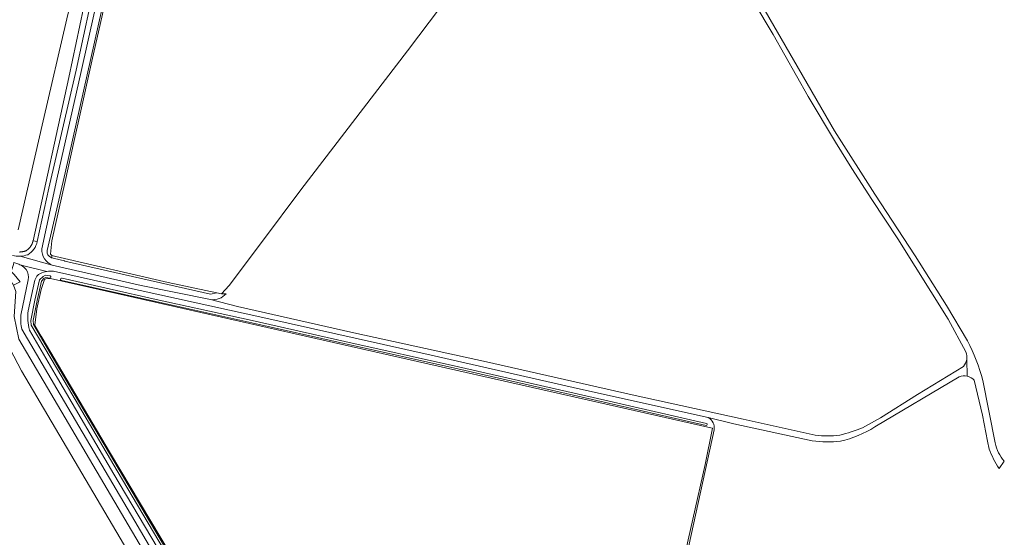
# Model space of a CAD drawing. Extents: x 184422 to 186971, y 345860 to 349088.
# Tile 54 of 59: x 185929 to 186388, y 347730 to 347972. Entities that reach past the tile are written whole.
import ezdxf

# ---------------------------------------------------------------- set-up
doc = ezdxf.new("R2010")
doc.units = 0
for name, color, linetype, lineweight in [('B-WE-GR-BOUWLAND-GV', 80, 'Continuous', 13), ('B-WE-GR-GRAS-GV', 60, 'Continuous', 13), ('B-WE-GR-HOUTWAL-GV', 40, 'Continuous', 13), ('B-WE-OG-WATER_GREPPEL-GV', 160, 'Continuous', 18), ('B-WE-OG-WEG-GV', 7, 'Continuous', 18), ('B-WE-VH-VERHARDING_HALFVERHARDING_GRIND-GV', 252, 'Continuous', 18)]:
    doc.layers.add(name, color=color, linetype=linetype, lineweight=lineweight)

msp = doc.modelspace()

# ---------------------------------------------------------------- linework, layer by layer
at = {"layer": 'B-WE-GR-BOUWLAND-GV', "flags": 128}
for points in [[(185926.038, 347847.886), (185929.168, 347849.492), (185927.775, 347851.262)], [(186003.932, 347682.221), (185929.72, 347807.984), (185924.456, 347818.061)]]:
    msp.add_lwpolyline(points, dxfattribs=at)
at = {"layer": 'B-WE-GR-GRAS-GV', "flags": 128}
for points in [[(185928.234, 347873.772), (185939.866, 347924.613), (185950.918, 347972.272), (185954.557, 347987.121), (185957.114, 347998.594), (185958.589, 348005.74), (185966.03, 348037.669), (185974.553, 348075.038), (185978.159, 348091.756), (185982.86, 348112.709)], [(185969.591, 347983.342), (185962.893, 347953.818), (185956.524, 347925.112), (185954.352, 347915.387), (185950.157, 347896.365), (185943.869, 347868.636), (185943.242, 347862.427), (185943.969, 347861.828), (185945.744, 347861.302), (185998.137, 347849.126), (186020.863, 347844.304), (186023.066, 347843.837), (186026.527, 347847.872), (186042.138, 347868.535), (186060.016, 347892.453), (186109.684, 347957.333), (186140.526, 347998.151)], [(185967.221, 347976.599), (185950.101, 347900.371), (185941.824, 347864.205), (185941.827, 347862.908), (185942.074, 347862.149), (185942.633, 347861.438), (185943.742, 347860.719), (185943.881, 347860.685), (185943.969, 347861.828), (185943.242, 347862.427), (185943.869, 347868.636), (185950.157, 347896.365), (185954.352, 347915.387), (185956.524, 347925.112), (185962.893, 347953.818), (185969.591, 347983.342)], [(186237.033, 347713.266), (186248.438, 347764.31), (186251.957, 347781.212), (186251.073, 347781.381), (185943.364, 347851.044), (185942.288, 347850.999), (185941.119, 347850.841), (185940.457, 347850.542), (185939.011, 347845.893), (185936.895, 347836.917), (185935.959, 347829.357), (185938.92, 347824.155), (185971.316, 347769.458), (186003.673, 347715.169)]]:
    msp.add_lwpolyline(points, dxfattribs=at)
msp.add_lwpolyline([(185945.184, 347860.362), (185949.823, 347859.378), (185949.95, 347859.189), (186017.887, 347843.708), (186020.863, 347844.304), (185998.137, 347849.126), (185945.744, 347861.302), (185943.969, 347861.828), (185943.881, 347860.685)], close=True, dxfattribs=at)
at = {"layer": 'B-WE-GR-HOUTWAL-GV', "flags": 128}
for points in [[(185928.873, 347863.417), (185929.052, 347863.425), (185929.231, 347863.437), (185929.41, 347863.452), (185929.589, 347863.47), (185929.767, 347863.491), (185929.945, 347863.515), (185930.122, 347863.542), (185930.299, 347863.572), (185930.475, 347863.606), (185930.651, 347863.642), (185930.826, 347863.681), (185931, 347863.724), (185931.174, 347863.77), (185931.346, 347863.818), (185931.518, 347863.87), (185931.689, 347863.924), (185931.859, 347863.982), (185931.964, 347864.046), (185932.068, 347864.113), (185932.172, 347864.181), (185932.273, 347864.251), (185932.329, 347864.29), (185932.374, 347864.322), (185932.473, 347864.395), (185932.571, 347864.47), (185932.668, 347864.547), (185932.764, 347864.625), (185932.858, 347864.705), (185932.95, 347864.787), (185933.041, 347864.87), (185933.131, 347864.955), (185933.22, 347865.041), (185933.306, 347865.129), (185933.392, 347865.218), (185933.475, 347865.309), (185933.558, 347865.401), (185933.638, 347865.495), (185933.717, 347865.59), (185933.794, 347865.686), (185933.87, 347865.784), (185933.944, 347865.883), (185934.016, 347865.983), (185934.086, 347866.084), (185934.155, 347866.187), (185934.222, 347866.291), (185934.287, 347866.396), (185934.35, 347866.502), (185934.412, 347866.609), (185934.471, 347866.717), (185934.529, 347866.826), (185934.585, 347866.936), (185934.638, 347867.047), (185934.69, 347867.159), (185934.74, 347867.272), (185934.788, 347867.386), (185934.834, 347867.5), (185934.879, 347867.616), (185934.921, 347867.732), (185934.961, 347867.849), (185934.999, 347867.966), (185935.035, 347868.084), (185935.069, 347868.203), (185935.101, 347868.322), (185935.131, 347868.442), (185935.158, 347868.562), (185935.184, 347868.683), (185951.933, 347944.834), (185962.094, 347993.507)], [(185950.918, 347972.272), (185939.866, 347924.613), (185928.234, 347873.772)]]:
    msp.add_lwpolyline(points, dxfattribs=at)
msp.add_lwpolyline([(185926.038, 347847.886), (185925.376, 347849.003), (185923.677, 347848.771), (185920.957, 347835.904), (185920.601, 347833.238), (185920.402, 347830.574), (185920.457, 347828.498), (185921.04, 347825.292), (185921.658, 347823.442), (185923.122, 347820.38), (185924.456, 347818.061), (185929.72, 347807.984), (186003.932, 347682.221), (186033.291, 347633.23), (186044.917, 347615.829), (186048.909, 347618.127), (185928.48, 347822.727), (185926.322, 347833.302), (185927.186, 347844.957)], close=True, dxfattribs=at)
at = {"layer": 'B-WE-OG-WATER_GREPPEL-GV', "flags": 128}
for points in [[(185943.109, 347852.257), (185941.049, 347852.601), (185939.819, 347852.018), (185938.231, 347850.371), (185936.082, 347841.021), (185934.216, 347831.533), (185934.331, 347829.338), (185946.512, 347808.595), (185974.462, 347761.303), (186005.737, 347708.359), (186027.724, 347671.45), (186058.917, 347618.507)], [(186059.779, 347619.015), (186028.584, 347671.959), (186006.597, 347708.869), (185975.323, 347761.811), (185947.373, 347809.103), (185935.317, 347829.634), (185935.221, 347831.462), (185937.06, 347840.812), (185939.144, 347849.877), (185940.413, 347851.193), (185941.194, 347851.563), (185942.944, 347851.271)], [(185948.526, 347850.165), (185992.395, 347840.27), (186037.162, 347830.427), (186080.236, 347820.691), (186133.258, 347808.89), (186196.016, 347794.55), (186248.88, 347782.485)], [(186249.103, 347783.46), (186196.239, 347795.525), (186133.478, 347809.866), (186080.455, 347821.666), (186037.38, 347831.403), (185992.612, 347841.246), (185948.746, 347851.141)]]:
    msp.add_lwpolyline(points, dxfattribs=at)
at = {"layer": 'B-WE-OG-WATER_GREPPEL-GV'}
for points in [[(185942.944, 347851.271, 0.9361352), (185943.109, 347852.257)], [(185948.746, 347851.141, 1.4129633), (185948.526, 347850.165)], [(186248.88, 347782.485, 0.8180402), (186249.103, 347783.46)]]:
    msp.add_lwpolyline(points, format="xyb", dxfattribs=at)
at = {"layer": 'B-WE-OG-WEG-GV', "flags": 128}
for points in [[(185988.484, 348111.802), (185987.19, 348111.408), (185978.155, 348062.174), (185962.094, 347993.507), (185951.933, 347944.834), (185935.184, 347868.683), (185937.144, 347868.285)], [(185937.144, 347868.285), (185942.588, 347893.228), (185955.291, 347948.234), (185965.065, 347993.89), (185975.933, 348041.499), (185990.14, 348105.819)], [(185993.762, 348106.573), (185985.583, 348072.282), (185976.279, 348031.238), (185967.072, 347990.256), (185957.534, 347947.694), (185946.244, 347897.441), (185939.23, 347864.828)], [(186025.229, 347843.961), (186023.066, 347843.837), (186020.863, 347844.304), (186017.887, 347843.708), (185949.95, 347859.189), (185949.823, 347859.378), (185945.184, 347860.362), (185943.881, 347860.685), (185943.742, 347860.719), (185942.633, 347861.438), (185942.074, 347862.149), (185941.827, 347862.908), (185941.824, 347864.205), (185950.101, 347900.371), (185967.221, 347976.599), (185968.421, 347982.221), (185985.047, 348056.893), (185996.736, 348097.207), (185995.572, 348100.663)], [(185937.144, 347868.285), (185935.184, 347868.683), (185935.158, 347868.562), (185935.131, 347868.442), (185935.101, 347868.322), (185935.069, 347868.203), (185935.035, 347868.084), (185934.999, 347867.966), (185934.961, 347867.849), (185934.921, 347867.732), (185934.879, 347867.616), (185934.834, 347867.5), (185934.788, 347867.386), (185934.74, 347867.272), (185934.69, 347867.159), (185934.638, 347867.047), (185934.585, 347866.936), (185934.529, 347866.826), (185934.471, 347866.717), (185934.412, 347866.609), (185934.35, 347866.502), (185934.287, 347866.396), (185934.222, 347866.291), (185934.155, 347866.187), (185934.086, 347866.084), (185934.016, 347865.983), (185933.944, 347865.883), (185933.87, 347865.784), (185933.794, 347865.686), (185933.717, 347865.59), (185933.638, 347865.495), (185933.558, 347865.401), (185933.475, 347865.309), (185933.392, 347865.218), (185933.306, 347865.129), (185933.22, 347865.041), (185933.131, 347864.955), (185933.041, 347864.87), (185932.95, 347864.787), (185932.858, 347864.705), (185932.764, 347864.625), (185932.668, 347864.547), (185932.571, 347864.47), (185932.473, 347864.395), (185932.374, 347864.322), (185932.329, 347864.29), (185932.273, 347864.251), (185932.172, 347864.181), (185932.068, 347864.113), (185931.964, 347864.046), (185931.859, 347863.982), (185931.689, 347863.924), (185931.518, 347863.87), (185931.346, 347863.818), (185931.174, 347863.77), (185931, 347863.724), (185930.826, 347863.681), (185930.651, 347863.642), (185930.475, 347863.606), (185930.299, 347863.572), (185930.122, 347863.542), (185929.945, 347863.515), (185929.767, 347863.491), (185929.589, 347863.47), (185929.41, 347863.452), (185929.231, 347863.437), (185929.052, 347863.425), (185928.873, 347863.417)], [(185927.644, 347858.048), (185926.246, 347858.524), (185926.012, 347857.64), (185924.972, 347854.377), (185926.447, 347852.885), (185927.775, 347851.262), (185929.168, 347849.492), (185926.038, 347847.886), (185927.186, 347844.957), (185926.322, 347833.302), (185928.48, 347822.727), (186048.909, 347618.127), (186044.917, 347615.829)], [(185944.12, 347857.274), (185985.589, 347847.871), (186017.917, 347841.211)], [(186058.917, 347618.507), (186027.724, 347671.45), (186005.737, 347708.359), (185974.462, 347761.303), (185946.512, 347808.595), (185934.331, 347829.338), (185934.216, 347831.533), (185936.082, 347841.021), (185938.231, 347850.371), (185939.819, 347852.018), (185941.049, 347852.601), (185943.109, 347852.257)], [(186249.858, 347786.152), (186190.391, 347799.4), (186120.712, 347815.362), (186042.231, 347832.897), (185969.562, 347848.934), (185944.7, 347854.531)], [(185929.553, 347833.963), (185932.907, 347850.502)], [(185936.045, 347850.213), (185932.894, 347835.979)], [(185942.944, 347851.271), (185941.194, 347851.563), (185940.413, 347851.193), (185939.144, 347849.877), (185937.06, 347840.812), (185935.221, 347831.462), (185935.317, 347829.634), (185947.373, 347809.103), (185975.323, 347761.811), (186006.597, 347708.869), (186028.584, 347671.959), (186059.779, 347619.015)], [(186003.673, 347715.169), (185971.316, 347769.458), (185938.92, 347824.155), (185935.959, 347829.357), (185936.895, 347836.917), (185939.011, 347845.893), (185940.457, 347850.542), (185941.119, 347850.841), (185942.288, 347850.999), (185943.364, 347851.044), (186251.073, 347781.381), (186251.957, 347781.212), (186248.438, 347764.31), (186237.033, 347713.266)], [(186248.88, 347782.485), (186196.016, 347794.55), (186133.258, 347808.89), (186080.236, 347820.691), (186037.162, 347830.427), (185992.395, 347840.27), (185948.526, 347850.165)], [(185948.746, 347851.141), (185992.612, 347841.246), (186037.38, 347831.403), (186080.455, 347821.666), (186133.478, 347809.866), (186196.239, 347795.525), (186249.103, 347783.46)], [(186052.935, 347617.727), (186019.028, 347675.828), (185982.577, 347737.856), (185946.197, 347799.547), (185929.972, 347827.439)], [(185933.556, 347827.032), (185946.501, 347804.57), (185972.79, 347759.737), (185995.922, 347720.764), (186025.331, 347670.517), (186056.149, 347618.725)], [(186209.303, 347585.97), (186226.827, 347663.401), (186240.998, 347727.149), (186252.614, 347780.503)]]:
    msp.add_lwpolyline(points, dxfattribs=at)
at = {"layer": 'B-WE-OG-WEG-GV'}
for points in [[(185932.708, 347862.162, 0.2163725), (185937.144, 347868.285)], [(185925.579, 347861.757, 0.0736905), (185929.175, 347861.43)], [(185929.175, 347861.43, 0.0736554), (185932.708, 347862.162)], [(185939.23, 347864.828, 0.3042347), (185944.12, 347857.274)], [(185929.565, 347857.338, 0.0021225), (185927.644, 347858.048)], [(185931.937, 347855.264, 0.0665791), (185929.565, 347857.338)], [(185932.907, 347850.502, 0.2263104), (185931.937, 347855.264)], [(185938.625, 347853.468, 0.1943286), (185936.045, 347850.213)], [(185941.6, 347854.342, 0.0564383), (185938.625, 347853.468)], [(185944.7, 347854.531, 0.0564385), (185941.6, 347854.342)], [(185943.109, 347852.257, -0.9361352), (185942.944, 347851.271)], [(185948.526, 347850.165, -1.4129633), (185948.746, 347851.141)], [(186017.917, 347841.211, 0.2431306), (186025.229, 347843.961)], [(185929.972, 347827.439, -0.0964682), (185929.553, 347833.963)], [(185932.894, 347835.979, 0.0967669), (185933.556, 347827.032)], [(186249.103, 347783.46, -0.8180402), (186248.88, 347782.485)], [(186252.614, 347780.503, 0.3403354), (186249.858, 347786.152)]]:
    msp.add_lwpolyline(points, format="xyb", dxfattribs=at)
at = {"layer": 'B-WE-VH-VERHARDING_HALFVERHARDING_GRIND-GV', "flags": 128}
for points in [[(185990.14, 348105.819), (185975.933, 348041.499), (185965.065, 347993.89), (185955.291, 347948.234), (185942.588, 347893.228), (185937.144, 347868.285)], [(185939.23, 347864.828), (185946.244, 347897.441), (185957.534, 347947.694), (185967.072, 347990.256), (185976.279, 348031.238), (185985.583, 348072.282), (185993.762, 348106.573)], [(186370.796, 347822.028), (186361.053, 347838.416), (186346.401, 347861.709), (186327.638, 347890.389), (186308.832, 347919.905), (186289.624, 347953.027), (186267.258, 347992.033), (186256.551, 348010.228)], [(186262.703, 347994.409), (186280.237, 347964.978), (186296.555, 347935.981), (186309.313, 347914.605), (186316.848, 347902.399), (186326.144, 347887.952), (186338.303, 347869.603), (186361.824, 347832.015), (186370, 347816.769)], [(185929.175, 347861.43), (185944.12, 347857.274)], [(186299.807, 347777.983), (186266.276, 347785.362), (186214.525, 347796.772), (186146.543, 347812.22), (186084.726, 347825.726), (186030.503, 347837.94), (186017.917, 347841.211), (185985.589, 347847.871), (185944.12, 347857.274), (185929.175, 347861.43)], [(185941.6, 347854.342), (185929.565, 347857.338)], [(185929.565, 347857.338), (185941.6, 347854.342)], [(185944.7, 347854.531), (185969.562, 347848.934), (186042.231, 347832.897), (186120.712, 347815.362), (186190.391, 347799.4), (186249.858, 347786.152), (186261.857, 347783.323), (186298.381, 347775.397)], [(185932.907, 347850.502), (185929.553, 347833.963)], [(185932.894, 347835.979), (185936.045, 347850.213)], [(185929.972, 347827.439), (185946.197, 347799.547), (185982.577, 347737.856), (186019.028, 347675.828), (186052.935, 347617.727)], [(186056.149, 347618.725), (186025.331, 347670.517), (185995.922, 347720.764), (185972.79, 347759.737), (185946.501, 347804.57), (185933.556, 347827.032)], [(186370.681, 347805.458), (186370.396, 347813.214)], [(186370.396, 347813.214), (186370.681, 347805.458)], [(186368.845, 347809.994), (186347.451, 347796.991), (186330.188, 347786.11), (186321.902, 347781.451)], [(186327.563, 347781.775), (186366.953, 347805.147)], [(186373.936, 347803.611), (186377.735, 347787.357), (186380.165, 347775.134), (186380.864, 347771.483)], [(186383.68, 347774.313), (186377.971, 347803.416)], [(186385.532, 347762.391), (186387.938, 347765.801)]]:
    msp.add_lwpolyline(points, dxfattribs=at)
at = {"layer": 'B-WE-VH-VERHARDING_HALFVERHARDING_GRIND-GV'}
for points in [[(185937.144, 347868.285, -0.2163725), (185932.708, 347862.162)], [(185929.175, 347861.43, -0.0736905), (185925.579, 347861.757)], [(185932.708, 347862.162, -0.0736554), (185929.175, 347861.43)], [(185944.12, 347857.274, -0.3042347), (185939.23, 347864.828)], [(185927.644, 347858.048, -0.0021225), (185929.565, 347857.338)], [(185929.565, 347857.338, -0.0665791), (185931.937, 347855.264)], [(185931.937, 347855.264, -0.2263104), (185932.907, 347850.502)], [(185936.045, 347850.213, -0.1943286), (185938.625, 347853.468)], [(185938.625, 347853.468, -0.0564383), (185941.6, 347854.342)], [(185941.6, 347854.342, -0.0564385), (185944.7, 347854.531)], [(185929.553, 347833.963, 0.0964682), (185929.972, 347827.439)], [(185933.556, 347827.032, -0.0967669), (185932.894, 347835.979)], [(186377.971, 347803.416, 0.0508832), (186370.796, 347822.028)], [(186370, 347816.769, -0.1411811), (186370.396, 347813.214)], [(186370.396, 347813.214, -0.140659), (186368.845, 347809.994)], [(186366.953, 347805.147, -0.1509978), (186370.681, 347805.458)], [(186370.681, 347805.458, -0.1508962), (186373.936, 347803.611)], [(186321.902, 347781.451, -0.0358571), (186311.219, 347777.941)], [(186311.534, 347775.188, 0.085373), (186327.563, 347781.775)], [(186298.381, 347775.397, 0.0735165), (186311.534, 347775.188)], [(186311.219, 347777.941, -0.0611629), (186299.807, 347777.983)], [(186387.938, 347765.801, -0.1320365), (186383.68, 347774.313)], [(186380.864, 347771.483, 0.0587302), (186385.532, 347762.391)]]:
    msp.add_lwpolyline(points, format="xyb", dxfattribs=at)

doc.saveas('drawing.dxf')
